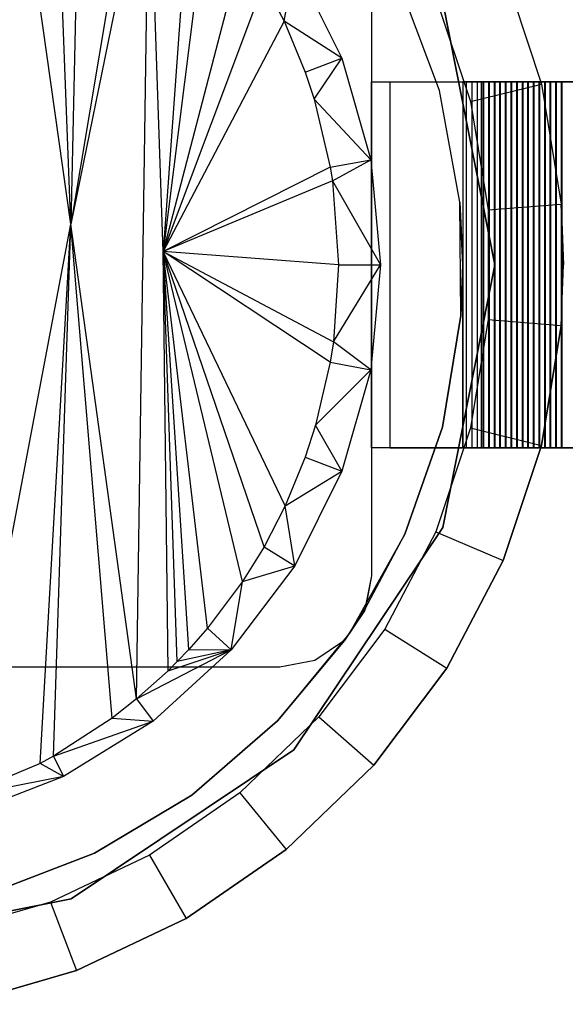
# Model space of a CAD drawing. Extents: x -3.55 to 3.54, y 0.19 to 5.65.
# Tile 55 of 58: x 2.96 to 3.2, y 4.35 to 4.77. Entities that reach past the tile are written whole.
import ezdxf

# ---------------------------------------------------------------- set-up
doc = ezdxf.new("R2010")
doc.units = 0
doc.header["$MEASUREMENT"] = 0
doc.layers.get('0').update_dxf_attribs({"color": 13, "linetype": 'CONTINUOUS'})

# ---------------------------------------------------------------- blocks, each defined once
blk = doc.blocks.new('EASY_LEFT_PM_STL')
at = {"color": 0}
for p, q in [((2.98676, 4.68312, 4.73782), (2.95816, 4.8875, 4.74647)), ((2.98676, 4.68312, 4.73782), (2.95816, 4.8875, 4.74647)), ((2.98676, 4.68312, 4.73782), (2.97931, 4.87704, 4.74016)), ((2.98676, 4.68312, 4.73782), (2.97931, 4.87704, 4.74016)), ((2.99094, 4.87009, 4.73649), (2.98676, 4.68312, 4.73782)), ((2.99094, 4.87009, 4.73649), (2.98676, 4.68312, 4.73782)), ((3.0151, 4.85244, 4.72838), (2.98676, 4.68312, 4.73782)), ((3.0151, 4.85244, 4.72838), (2.98676, 4.68312, 4.73782)), ((3.02052, 4.8478, 4.72648), (2.98676, 4.68312, 4.73782)), ((3.02052, 4.8478, 4.72648), (2.98676, 4.68312, 4.73782)), ((3.0151, 4.47875, 4.72838), (3.02052, 4.8478, 4.72648)), ((3.0151, 4.47875, 4.72838), (3.02052, 4.8478, 4.72648)), ((3.02656, 4.67133, 4.72431), (3.02052, 4.8478, 4.72648)), ((3.02656, 4.67133, 4.72431), (3.02052, 4.8478, 4.72648)), ((3.03808, 4.83057, 4.72007), (3.02656, 4.67133, 4.72431)), ((3.03808, 4.83057, 4.72007), (3.02656, 4.67133, 4.72431)), ((3.04557, 4.82203, 4.71723), (3.02656, 4.67133, 4.72431)), ((3.04557, 4.82203, 4.71723), (3.02656, 4.67133, 4.72431)), ((3.06066, 4.8019, 4.71131), (3.02656, 4.67133, 4.72431)), ((3.06066, 4.8019, 4.71131), (3.02656, 4.67133, 4.72431)), ((3.11614, 4.79946, 5.0126), (3.11614, 4.53174, 5.0126)), ((3.11614, 4.79946, 5.0126), (3.11614, 4.53174, 5.0126)), ((3.11614, 4.79946, 5.27638), (3.11614, 4.74434, 5.27638)), ((3.11614, 4.79946, 5.27638), (3.11614, 4.74434, 5.27638)), ((3.07854, 4.77042, 4.70395), (3.08322, 4.79513, 4.79606)), ((3.07854, 4.77042, 4.70395), (3.08322, 4.79513, 4.79606)), ((3.08322, 4.79513, 4.79606), (3.10346, 4.75449, 4.79606)), ((3.08322, 4.79513, 4.79606), (3.10346, 4.75449, 4.79606)), ((3.17283, 4.79291, 4.85906), (3.18938, 4.74333, 4.85906)), ((3.17283, 4.79291, 4.82756), (3.18938, 4.74333, 4.82756)), ((3.17283, 4.79291, 4.85906), (3.18938, 4.74333, 4.85906)), ((3.17283, 4.79291, 4.82756), (3.18938, 4.74333, 4.82756)), ((3.06993, 4.78695, 4.70755), (3.02656, 4.67133, 4.72431)), ((3.06993, 4.78695, 4.70755), (3.02656, 4.67133, 4.72431)), ((3.06993, 4.78695, 4.70755), (3.07854, 4.77042, 4.70395)), ((3.06993, 4.78695, 4.70755), (3.07854, 4.77042, 4.70395)), ((3.14536, 4.74053, 4.85906), (3.12834, 4.78625, 4.85906)), ((3.14536, 4.74053, 5.0126), (3.12834, 4.78625, 5.0126)), ((3.14536, 4.74053, 5.0126), (3.12834, 4.78625, 5.0126)), ((3.14536, 4.74053, 4.85906), (3.12834, 4.78625, 4.85906)), ((3.14385, 4.78056, 4.79606), (3.1588, 4.73579, 4.79606)), ((3.14385, 4.78056, 4.79606), (3.1588, 4.73579, 4.79606)), ((3.16929, 4.6656, 4.85906), (3.14681, 4.77859, 4.85906)), ((3.14681, 4.77859, 4.9378), (3.16929, 4.6656, 4.9378)), ((3.16929, 4.6656, 4.85906), (3.14681, 4.77859, 4.85906)), ((3.14681, 4.77859, 4.9378), (3.16929, 4.6656, 4.9378)), ((3.07854, 4.77042, 4.70395), (3.02656, 4.67133, 4.72431)), ((3.07854, 4.77042, 4.70395), (3.02656, 4.67133, 4.72431)), ((3.07854, 4.77042, 4.70395), (3.08766, 4.7484, 4.70005)), ((3.10346, 4.75449, 4.79606), (3.07854, 4.77042, 4.70395)), ((3.07854, 4.77042, 4.70395), (3.08766, 4.7484, 4.70005)), ((3.10346, 4.75449, 4.79606), (3.07854, 4.77042, 4.70395)), ((3.08766, 4.7484, 4.70005), (3.10346, 4.75449, 4.79606)), ((3.08766, 4.7484, 4.70005), (3.10346, 4.75449, 4.79606)), ((3.09149, 4.73681, 4.69838), (3.10346, 4.75449, 4.79606)), ((3.09149, 4.73681, 4.69838), (3.10346, 4.75449, 4.79606)), ((3.10346, 4.75449, 4.79606), (3.11589, 4.71081, 4.79606)), ((3.10346, 4.75449, 4.79606), (3.11589, 4.71081, 4.79606)), ((3.08766, 4.7484, 4.70005), (3.09149, 4.73681, 4.69838)), ((3.08766, 4.7484, 4.70005), (3.09149, 4.73681, 4.69838)), ((3.11614, 4.58686, 5.21326), (3.11614, 4.74434, 5.21326)), ((3.11614, 4.74434, 5.21326), (3.18359, 4.74434, 5.0124)), ((3.11614, 4.74434, 5.21326), (3.18359, 4.74434, 5.0124)), ((3.11614, 4.74434, 5.21326), (3.11614, 4.74434, 5.27638)), ((3.11614, 4.74434, 5.27638), (3.12402, 4.74434, 5.27638)), ((3.11614, 4.74434, 5.21326), (3.11614, 4.74434, 5.27638)), ((3.11614, 4.58686, 5.21326), (3.11614, 4.74434, 5.21326)), ((3.11614, 4.74434, 5.27638), (3.12402, 4.74434, 5.27638)), ((3.12402, 4.74434, 5.27638), (3.2126, 4.74434, 5.0126)), ((3.12402, 4.74434, 5.27638), (3.2126, 4.74434, 5.0126)), ((3.12402, 4.74434, 5.27638), (3.12402, 4.58686, 5.27638)), ((3.12402, 4.74434, 5.27638), (3.12402, 4.58686, 5.27638)), ((3.15551, 4.74434, 4.85906), (3.15551, 4.6656, 4.85906)), ((3.16339, 4.74434, 4.85906), (3.15551, 4.74434, 4.85906)), ((3.18359, 4.74434, 5.0124), (3.15551, 4.74434, 4.92478)), ((3.15551, 4.74434, 4.92478), (3.15551, 4.58686, 4.92478)), ((3.15551, 4.74434, 4.85906), (3.15551, 4.6656, 4.85906)), ((3.15551, 4.74434, 4.92478), (3.15551, 4.58686, 4.92478)), ((3.15551, 4.74434, 4.92478), (3.15551, 4.74434, 4.85906)), ((3.16339, 4.74434, 4.85906), (3.15551, 4.74434, 4.85906)), ((3.15551, 4.74434, 4.92478), (3.15551, 4.74434, 4.85906)), ((3.18359, 4.74434, 5.0124), (3.15551, 4.74434, 4.92478)), ((3.15703, 4.58686, 4.86504), (3.15703, 4.74434, 4.86504)), ((3.15703, 4.74434, 4.86504), (3.15944, 4.74434, 4.87253)), ((3.16453, 4.74434, 4.86263), (3.15703, 4.74434, 4.86504)), ((3.15703, 4.58686, 4.86504), (3.15703, 4.74434, 4.86504)), ((3.15703, 4.74434, 4.86504), (3.15944, 4.74434, 4.87253)), ((3.16453, 4.74434, 4.86263), (3.15703, 4.74434, 4.86504)), ((3.1588, 4.73579, 4.79606), (3.18938, 4.74333, 4.82756)), ((3.1588, 4.73579, 4.79606), (3.18938, 4.74333, 4.82756)), ((3.15944, 4.58686, 4.87253), (3.15944, 4.74434, 4.87253)), ((3.15944, 4.74434, 4.87253), (3.16694, 4.74434, 4.87013)), ((3.15944, 4.58686, 4.87253), (3.15944, 4.74434, 4.87253)), ((3.15944, 4.74434, 4.87253), (3.16694, 4.74434, 4.87013)), ((3.16184, 4.58686, 4.88003), (3.16184, 4.74434, 4.88003)), ((3.16184, 4.74434, 4.88003), (3.16424, 4.74434, 4.88753)), ((3.16934, 4.74434, 4.87763), (3.16184, 4.74434, 4.88003)), ((3.16184, 4.58686, 4.88003), (3.16184, 4.74434, 4.88003)), ((3.16184, 4.74434, 4.88003), (3.16424, 4.74434, 4.88753)), ((3.16934, 4.74434, 4.87763), (3.16184, 4.74434, 4.88003)), ((3.16339, 4.74434, 4.85906), (3.16339, 4.58686, 4.85906)), ((3.16339, 4.74434, 4.85906), (3.16339, 4.58686, 4.85906)), ((3.16339, 4.74434, 4.85906), (3.16453, 4.74434, 4.86263)), ((3.16339, 4.74434, 4.85906), (3.16453, 4.74434, 4.86263)), ((3.16424, 4.58686, 4.88753), (3.16424, 4.74434, 4.88753)), ((3.16424, 4.74434, 4.88753), (3.17174, 4.74434, 4.88513)), ((3.16424, 4.58686, 4.88753), (3.16424, 4.74434, 4.88753)), ((3.16424, 4.74434, 4.88753), (3.17174, 4.74434, 4.88513)), ((3.16453, 4.58686, 4.86263), (3.16453, 4.74434, 4.86263)), ((3.16453, 4.58686, 4.86263), (3.16453, 4.74434, 4.86263)), ((3.16665, 4.58686, 4.89503), (3.16665, 4.74434, 4.89503)), ((3.16665, 4.74434, 4.89503), (3.16905, 4.74434, 4.90253)), ((3.17415, 4.74434, 4.89263), (3.16665, 4.74434, 4.89503)), ((3.16665, 4.58686, 4.89503), (3.16665, 4.74434, 4.89503)), ((3.16665, 4.74434, 4.89503), (3.16905, 4.74434, 4.90253)), ((3.17415, 4.74434, 4.89263), (3.16665, 4.74434, 4.89503)), ((3.16694, 4.58686, 4.87013), (3.16694, 4.74434, 4.87013)), ((3.16694, 4.74434, 4.87013), (3.16934, 4.74434, 4.87763)), ((3.16694, 4.58686, 4.87013), (3.16694, 4.74434, 4.87013)), ((3.16694, 4.74434, 4.87013), (3.16934, 4.74434, 4.87763)), ((3.16905, 4.58686, 4.90253), (3.16905, 4.74434, 4.90253)), ((3.16905, 4.74434, 4.90253), (3.17655, 4.74434, 4.90012)), ((3.16905, 4.58686, 4.90253), (3.16905, 4.74434, 4.90253)), ((3.16905, 4.74434, 4.90253), (3.17655, 4.74434, 4.90012)), ((3.16934, 4.58686, 4.87763), (3.16934, 4.74434, 4.87763)), ((3.16934, 4.58686, 4.87763), (3.16934, 4.74434, 4.87763)), ((3.17145, 4.58686, 4.91003), (3.17145, 4.74434, 4.91003)), ((3.17145, 4.74434, 4.91003), (3.17386, 4.74434, 4.91752)), ((3.17895, 4.74434, 4.90762), (3.17145, 4.74434, 4.91003)), ((3.17145, 4.58686, 4.91003), (3.17145, 4.74434, 4.91003)), ((3.17145, 4.74434, 4.91003), (3.17386, 4.74434, 4.91752)), ((3.17895, 4.74434, 4.90762), (3.17145, 4.74434, 4.91003)), ((3.17174, 4.58686, 4.88513), (3.17174, 4.74434, 4.88513)), ((3.17174, 4.74434, 4.88513), (3.17415, 4.74434, 4.89263)), ((3.17174, 4.58686, 4.88513), (3.17174, 4.74434, 4.88513)), ((3.17174, 4.74434, 4.88513), (3.17415, 4.74434, 4.89263)), ((3.17386, 4.58686, 4.91752), (3.17386, 4.74434, 4.91752)), ((3.17386, 4.74434, 4.91752), (3.18136, 4.74434, 4.91512)), ((3.17386, 4.58686, 4.91752), (3.17386, 4.74434, 4.91752)), ((3.17386, 4.74434, 4.91752), (3.18136, 4.74434, 4.91512)), ((3.17415, 4.58686, 4.89263), (3.17415, 4.74434, 4.89263)), ((3.17415, 4.58686, 4.89263), (3.17415, 4.74434, 4.89263)), ((3.17626, 4.58686, 4.92502), (3.17626, 4.74434, 4.92502)), ((3.17626, 4.74434, 4.92502), (3.17866, 4.74434, 4.93252)), ((3.18376, 4.74434, 4.92262), (3.17626, 4.74434, 4.92502)), ((3.17626, 4.58686, 4.92502), (3.17626, 4.74434, 4.92502)), ((3.17626, 4.74434, 4.92502), (3.17866, 4.74434, 4.93252)), ((3.18376, 4.74434, 4.92262), (3.17626, 4.74434, 4.92502)), ((3.17655, 4.58686, 4.90012), (3.17655, 4.74434, 4.90012)), ((3.17655, 4.74434, 4.90012), (3.17895, 4.74434, 4.90762)), ((3.17655, 4.58686, 4.90012), (3.17655, 4.74434, 4.90012)), ((3.17655, 4.74434, 4.90012), (3.17895, 4.74434, 4.90762)), ((3.17866, 4.58686, 4.93252), (3.17866, 4.74434, 4.93252)), ((3.17866, 4.74434, 4.93252), (3.18616, 4.74434, 4.93012)), ((3.17866, 4.58686, 4.93252), (3.17866, 4.74434, 4.93252)), ((3.17866, 4.74434, 4.93252), (3.18616, 4.74434, 4.93012)), ((3.17895, 4.58686, 4.90762), (3.17895, 4.74434, 4.90762)), ((3.17895, 4.58686, 4.90762), (3.17895, 4.74434, 4.90762)), ((3.18107, 4.58686, 4.94002), (3.18107, 4.74434, 4.94002)), ((3.18107, 4.74434, 4.94002), (3.18347, 4.74434, 4.94752)), ((3.18857, 4.74434, 4.93762), (3.18107, 4.74434, 4.94002)), ((3.18107, 4.58686, 4.94002), (3.18107, 4.74434, 4.94002)), ((3.18107, 4.74434, 4.94002), (3.18347, 4.74434, 4.94752)), ((3.18857, 4.74434, 4.93762), (3.18107, 4.74434, 4.94002)), ((3.18136, 4.58686, 4.91512), (3.18136, 4.74434, 4.91512)), ((3.18136, 4.74434, 4.91512), (3.18376, 4.74434, 4.92262)), ((3.18136, 4.58686, 4.91512), (3.18136, 4.74434, 4.91512)), ((3.18136, 4.74434, 4.91512), (3.18376, 4.74434, 4.92262)), ((3.18347, 4.58686, 4.94752), (3.18347, 4.74434, 4.94752)), ((3.18347, 4.74434, 4.94752), (3.19097, 4.74434, 4.94511)), ((3.18347, 4.58686, 4.94752), (3.18347, 4.74434, 4.94752)), ((3.18347, 4.74434, 4.94752), (3.19097, 4.74434, 4.94511)), ((3.18359, 4.58686, 5.0124), (3.18359, 4.74434, 5.0124)), ((3.18359, 4.58686, 5.0124), (3.18359, 4.74434, 5.0124)), ((3.18376, 4.58686, 4.92262), (3.18376, 4.74434, 4.92262)), ((3.18376, 4.58686, 4.92262), (3.18376, 4.74434, 4.92262)), ((3.18587, 4.58686, 4.95502), (3.18587, 4.74434, 4.95502)), ((3.18587, 4.74434, 4.95502), (3.18828, 4.74434, 4.96251)), ((3.19337, 4.74434, 4.95261), (3.18587, 4.74434, 4.95502)), ((3.18587, 4.58686, 4.95502), (3.18587, 4.74434, 4.95502)), ((3.18587, 4.74434, 4.95502), (3.18828, 4.74434, 4.96251)), ((3.19337, 4.74434, 4.95261), (3.18587, 4.74434, 4.95502)), ((3.18616, 4.58686, 4.93012), (3.18616, 4.74434, 4.93012)), ((3.18616, 4.74434, 4.93012), (3.18857, 4.74434, 4.93762)), ((3.18616, 4.58686, 4.93012), (3.18616, 4.74434, 4.93012)), ((3.18616, 4.74434, 4.93012), (3.18857, 4.74434, 4.93762)), ((3.18828, 4.58686, 4.96251), (3.18828, 4.74434, 4.96251)), ((3.18828, 4.74434, 4.96251), (3.19578, 4.74434, 4.96011)), ((3.18828, 4.58686, 4.96251), (3.18828, 4.74434, 4.96251)), ((3.18828, 4.74434, 4.96251), (3.19578, 4.74434, 4.96011)), ((3.18857, 4.58686, 4.93762), (3.18857, 4.74434, 4.93762)), ((3.18857, 4.58686, 4.93762), (3.18857, 4.74434, 4.93762)), ((3.18938, 4.74333, 4.85906), (3.19777, 4.69173, 4.85906)), ((3.18938, 4.74333, 4.82756), (3.19777, 4.69173, 4.82756)), ((3.18938, 4.74333, 4.85906), (3.18938, 4.74333, 4.82756)), ((3.18938, 4.74333, 4.85906), (3.19777, 4.69173, 4.85906)), ((3.18938, 4.74333, 4.82756), (3.19777, 4.69173, 4.82756)), ((3.18938, 4.74333, 4.85906), (3.18938, 4.74333, 4.82756)), ((3.19068, 4.58686, 4.97001), (3.19068, 4.74434, 4.97001)), ((3.19068, 4.74434, 4.97001), (3.19308, 4.74434, 4.97751)), ((3.19818, 4.74434, 4.96761), (3.19068, 4.74434, 4.97001)), ((3.19068, 4.58686, 4.97001), (3.19068, 4.74434, 4.97001)), ((3.19068, 4.74434, 4.97001), (3.19308, 4.74434, 4.97751)), ((3.19818, 4.74434, 4.96761), (3.19068, 4.74434, 4.97001)), ((3.19097, 4.58686, 4.94511), (3.19097, 4.74434, 4.94511)), ((3.19097, 4.74434, 4.94511), (3.19337, 4.74434, 4.95261)), ((3.19097, 4.58686, 4.94511), (3.19097, 4.74434, 4.94511)), ((3.19097, 4.74434, 4.94511), (3.19337, 4.74434, 4.95261)), ((3.19308, 4.58686, 4.97751), (3.19308, 4.74434, 4.97751)), ((3.19308, 4.74434, 4.97751), (3.20058, 4.74434, 4.97511)), ((3.19308, 4.58686, 4.97751), (3.19308, 4.74434, 4.97751)), ((3.19308, 4.74434, 4.97751), (3.20058, 4.74434, 4.97511)), ((3.19337, 4.58686, 4.95261), (3.19337, 4.74434, 4.95261)), ((3.19337, 4.58686, 4.95261), (3.19337, 4.74434, 4.95261)), ((3.19549, 4.58686, 4.98501), (3.19549, 4.74434, 4.98501)), ((3.19549, 4.74434, 4.98501), (3.19789, 4.74434, 4.99251)), ((3.20299, 4.74434, 4.9826), (3.19549, 4.74434, 4.98501)), ((3.19549, 4.58686, 4.98501), (3.19549, 4.74434, 4.98501)), ((3.19549, 4.74434, 4.98501), (3.19789, 4.74434, 4.99251)), ((3.20299, 4.74434, 4.9826), (3.19549, 4.74434, 4.98501)), ((3.19578, 4.58686, 4.96011), (3.19578, 4.74434, 4.96011)), ((3.19578, 4.74434, 4.96011), (3.19818, 4.74434, 4.96761)), ((3.19578, 4.58686, 4.96011), (3.19578, 4.74434, 4.96011)), ((3.19578, 4.74434, 4.96011), (3.19818, 4.74434, 4.96761)), ((3.19789, 4.58686, 4.99251), (3.19789, 4.74434, 4.99251)), ((3.19789, 4.74434, 4.99251), (3.20539, 4.74434, 4.9901)), ((3.19789, 4.58686, 4.99251), (3.19789, 4.74434, 4.99251)), ((3.19789, 4.74434, 4.99251), (3.20539, 4.74434, 4.9901)), ((3.19818, 4.58686, 4.96761), (3.19818, 4.74434, 4.96761)), ((3.19818, 4.58686, 4.96761), (3.19818, 4.74434, 4.96761)), ((3.15422, 4.69256, 4.85906), (3.14536, 4.74053, 4.85906)), ((3.15422, 4.69256, 5.0126), (3.14536, 4.74053, 5.0126)), ((3.14536, 4.74053, 5.0126), (3.14536, 4.74053, 4.85906)), ((3.15422, 4.69256, 5.0126), (3.14536, 4.74053, 5.0126)), ((3.15422, 4.69256, 4.85906), (3.14536, 4.74053, 4.85906)), ((3.14536, 4.74053, 5.0126), (3.14536, 4.74053, 4.85906)), ((3.09149, 4.73681, 4.69838), (3.09843, 4.70756, 4.69532)), ((3.11589, 4.71081, 4.79606), (3.09149, 4.73681, 4.69838)), ((3.09149, 4.73681, 4.69838), (3.09843, 4.70756, 4.69532)), ((3.11589, 4.71081, 4.79606), (3.09149, 4.73681, 4.69838)), ((3.1588, 4.73579, 4.79606), (3.16637, 4.6892, 4.79606)), ((3.1588, 4.73579, 4.79606), (3.16637, 4.6892, 4.79606)), ((3.09843, 4.70756, 4.69532), (3.02656, 4.67133, 4.72431)), ((3.09843, 4.70756, 4.69532), (3.02656, 4.67133, 4.72431)), ((3.09843, 4.70756, 4.69532), (3.11589, 4.71081, 4.79606)), ((3.09843, 4.70756, 4.69532), (3.11589, 4.71081, 4.79606)), ((3.09843, 4.70756, 4.69532), (3.09938, 4.70164, 4.69489)), ((3.09843, 4.70756, 4.69532), (3.09938, 4.70164, 4.69489)), ((3.09938, 4.70164, 4.69489), (3.11589, 4.71081, 4.79606)), ((3.09938, 4.70164, 4.69489), (3.11589, 4.71081, 4.79606)), ((3.11589, 4.71081, 4.79606), (3.12008, 4.6656, 4.79606)), ((3.11589, 4.71081, 4.79606), (3.12008, 4.6656, 4.79606)), ((3.09938, 4.70164, 4.69489), (3.02656, 4.67133, 4.72431)), ((3.09938, 4.70164, 4.69489), (3.02656, 4.67133, 4.72431)), ((3.09938, 4.70164, 4.69489), (3.10203, 4.6656, 4.6937)), ((3.09938, 4.70164, 4.69489), (3.10203, 4.6656, 4.6937)), ((3.09938, 4.70164, 4.69489), (3.12008, 4.6656, 4.79606)), ((3.09938, 4.70164, 4.69489), (3.12008, 4.6656, 4.79606)), ((3.15551, 4.6656, 4.85906), (3.15422, 4.69256, 4.85906)), ((3.15466, 4.64378, 5.0126), (3.15422, 4.69256, 5.0126)), ((3.15422, 4.69256, 5.0126), (3.15422, 4.69256, 4.85906)), ((3.15422, 4.69256, 5.0126), (3.15422, 4.69256, 4.85906)), ((3.15422, 4.69256, 5.0126), (3.15551, 4.6656, 4.85906)), ((3.15551, 4.6656, 4.85906), (3.15422, 4.69256, 4.85906)), ((3.15422, 4.69256, 5.0126), (3.15551, 4.6656, 4.85906)), ((3.15466, 4.64378, 5.0126), (3.15422, 4.69256, 5.0126)), ((3.16637, 4.6892, 4.79606), (3.19777, 4.69173, 4.82756)), ((3.16637, 4.6892, 4.79606), (3.19777, 4.69173, 4.82756)), ((3.19777, 4.69173, 4.85906), (3.19882, 4.6656, 4.85906)), ((3.19777, 4.69173, 4.82756), (3.19777, 4.63946, 4.82756)), ((3.19777, 4.69173, 4.85906), (3.19777, 4.69173, 4.82756)), ((3.19777, 4.69173, 4.85906), (3.19777, 4.69173, 4.82756)), ((3.19777, 4.69173, 4.85906), (3.19882, 4.6656, 4.85906)), ((3.19882, 4.6656, 4.85906), (3.19777, 4.69173, 4.82756)), ((3.19882, 4.6656, 4.85906), (3.19777, 4.69173, 4.82756)), ((3.19777, 4.69173, 4.82756), (3.19777, 4.63946, 4.82756)), ((3.16637, 4.6892, 4.79606), (3.16637, 4.642, 4.79606)), ((3.16637, 4.6892, 4.79606), (3.16637, 4.642, 4.79606)), ((2.94017, 4.43677, 4.75146), (2.98676, 4.68312, 4.73782)), ((2.94017, 4.43677, 4.75146), (2.98676, 4.68312, 4.73782)), ((2.97357, 4.45105, 4.74192), (2.98676, 4.68312, 4.73782)), ((2.97357, 4.45105, 4.74192), (2.98676, 4.68312, 4.73782)), ((2.9793, 4.45415, 4.74016), (2.98676, 4.68312, 4.73782)), ((2.9793, 4.45415, 4.74016), (2.98676, 4.68312, 4.73782)), ((3.0151, 4.47875, 4.72838), (2.98676, 4.68312, 4.73782)), ((3.0151, 4.47875, 4.72838), (2.98676, 4.68312, 4.73782)), ((3.00465, 4.47054, 4.73197), (2.98676, 4.68312, 4.73782)), ((3.00465, 4.47054, 4.73197), (2.98676, 4.68312, 4.73782)), ((3.09842, 4.62363, 4.69532), (3.02656, 4.67133, 4.72431)), ((3.02656, 4.67133, 4.72431), (3.09979, 4.63244, 4.69471)), ((3.07903, 4.56181, 4.70375), (3.02656, 4.67133, 4.72431)), ((3.09842, 4.62363, 4.69532), (3.02656, 4.67133, 4.72431)), ((3.07903, 4.56181, 4.70375), (3.02656, 4.67133, 4.72431)), ((3.06993, 4.54424, 4.70755), (3.02656, 4.67133, 4.72431)), ((3.06068, 4.52932, 4.71131), (3.02656, 4.67133, 4.72431)), ((3.06993, 4.54424, 4.70755), (3.02656, 4.67133, 4.72431)), ((3.06068, 4.52932, 4.71131), (3.02656, 4.67133, 4.72431)), ((3.04557, 4.50917, 4.71723), (3.02656, 4.67133, 4.72431)), ((3.04557, 4.50917, 4.71723), (3.02656, 4.67133, 4.72431)), ((3.03758, 4.50009, 4.72026), (3.02656, 4.67133, 4.72431)), ((3.10203, 4.6656, 4.6937), (3.02656, 4.67133, 4.72431)), ((3.10203, 4.6656, 4.6937), (3.02656, 4.67133, 4.72431)), ((3.02656, 4.67133, 4.72431), (3.09979, 4.63244, 4.69471)), ((3.03259, 4.49485, 4.72211), (3.02656, 4.67133, 4.72431)), ((3.03758, 4.50009, 4.72026), (3.02656, 4.67133, 4.72431)), ((3.03259, 4.49485, 4.72211), (3.02656, 4.67133, 4.72431)), ((3.02862, 4.49091, 4.72357), (3.02656, 4.67133, 4.72431)), ((3.02862, 4.49091, 4.72357), (3.02656, 4.67133, 4.72431)), ((3.10203, 4.6656, 4.6937), (3.09979, 4.63244, 4.69471)), ((3.09979, 4.63244, 4.69471), (3.12008, 4.6656, 4.79606)), ((3.10203, 4.6656, 4.6937), (3.09979, 4.63244, 4.69471)), ((3.09979, 4.63244, 4.69471), (3.12008, 4.6656, 4.79606)), ((3.10203, 4.6656, 4.6937), (3.12008, 4.6656, 4.79606)), ((3.10203, 4.6656, 4.6937), (3.12008, 4.6656, 4.79606)), ((3.12008, 4.6656, 4.79606), (3.11589, 4.62038, 4.79606)), ((3.12008, 4.6656, 4.79606), (3.11589, 4.62038, 4.79606)), ((3.14681, 4.5526, 4.85906), (3.16929, 4.6656, 4.85906)), ((3.16929, 4.6656, 4.9378), (3.14681, 4.5526, 4.9378)), ((3.14681, 4.5526, 4.85906), (3.16929, 4.6656, 4.85906)), ((3.16929, 4.6656, 4.9378), (3.14681, 4.5526, 4.9378)), ((3.15551, 4.6656, 4.85906), (3.15466, 4.64378, 4.85906)), ((3.15466, 4.64378, 5.0126), (3.15551, 4.6656, 4.85906)), ((3.15466, 4.64378, 5.0126), (3.15551, 4.6656, 4.85906)), ((3.15551, 4.6656, 4.85906), (3.15466, 4.64378, 4.85906)), ((3.15551, 4.58686, 4.85906), (3.15551, 4.6656, 4.85906)), ((3.15551, 4.58686, 4.85906), (3.15551, 4.6656, 4.85906)), ((3.16929, 4.6656, 4.9378), (3.16929, 4.6656, 4.85906)), ((3.16929, 4.6656, 4.9378), (3.16929, 4.6656, 4.85906)), ((3.19777, 4.63946, 4.85906), (3.19882, 4.6656, 4.85906)), ((3.19777, 4.63946, 4.85906), (3.19882, 4.6656, 4.85906)), ((3.19777, 4.63946, 4.82756), (3.19882, 4.6656, 4.85906)), ((3.19777, 4.63946, 4.82756), (3.19882, 4.6656, 4.85906)), ((3.15466, 4.64378, 4.85906), (3.14668, 4.59565, 4.85906)), ((3.14668, 4.59565, 5.0126), (3.15466, 4.64378, 5.0126)), ((3.14668, 4.59565, 5.0126), (3.15466, 4.64378, 5.0126)), ((3.15466, 4.64378, 4.85906), (3.14668, 4.59565, 4.85906)), ((3.15466, 4.64378, 5.0126), (3.15466, 4.64378, 4.85906)), ((3.15466, 4.64378, 5.0126), (3.15466, 4.64378, 4.85906)), ((3.16637, 4.642, 4.79606), (3.1588, 4.5954, 4.79606)), ((3.16637, 4.642, 4.79606), (3.1588, 4.5954, 4.79606)), ((3.16637, 4.642, 4.79606), (3.19777, 4.63946, 4.82756)), ((3.16637, 4.642, 4.79606), (3.19777, 4.63946, 4.82756)), ((3.18938, 4.58787, 4.85906), (3.19777, 4.63946, 4.85906)), ((3.19777, 4.63946, 4.82756), (3.18938, 4.58787, 4.82756)), ((3.18938, 4.58787, 4.85906), (3.19777, 4.63946, 4.85906)), ((3.19777, 4.63946, 4.82756), (3.18938, 4.58787, 4.82756)), ((3.19777, 4.63946, 4.85906), (3.19777, 4.63946, 4.82756)), ((3.19777, 4.63946, 4.85906), (3.19777, 4.63946, 4.82756)), ((3.09979, 4.63244, 4.69471), (3.09842, 4.62363, 4.69532)), ((3.09979, 4.63244, 4.69471), (3.09842, 4.62363, 4.69532)), ((3.11589, 4.62038, 4.79606), (3.09979, 4.63244, 4.69471)), ((3.11589, 4.62038, 4.79606), (3.09979, 4.63244, 4.69471)), ((3.09842, 4.62363, 4.69532), (3.09212, 4.5965, 4.69811)), ((3.09842, 4.62363, 4.69532), (3.09212, 4.5965, 4.69811)), ((3.09842, 4.62363, 4.69532), (3.11589, 4.62038, 4.79606)), ((3.09842, 4.62363, 4.69532), (3.11589, 4.62038, 4.79606)), ((3.09212, 4.5965, 4.69811), (3.11589, 4.62038, 4.79606)), ((3.09212, 4.5965, 4.69811), (3.11589, 4.62038, 4.79606)), ((3.11589, 4.62038, 4.79606), (3.10346, 4.57671, 4.79606)), ((3.11589, 4.62038, 4.79606), (3.10346, 4.57671, 4.79606)), ((3.09212, 4.5965, 4.69811), (3.08766, 4.58279, 4.70005)), ((3.09212, 4.5965, 4.69811), (3.08766, 4.58279, 4.70005)), ((3.10346, 4.57671, 4.79606), (3.09212, 4.5965, 4.69811)), ((3.10346, 4.57671, 4.79606), (3.09212, 4.5965, 4.69811)), ((3.14668, 4.59565, 4.85906), (3.13051, 4.54963, 4.85906)), ((3.13051, 4.54963, 5.0126), (3.14668, 4.59565, 5.0126)), ((3.13051, 4.54963, 5.0126), (3.14668, 4.59565, 5.0126)), ((3.14668, 4.59565, 4.85906), (3.13051, 4.54963, 4.85906)), ((3.1588, 4.5954, 4.79606), (3.14385, 4.55063, 4.79606)), ((3.1588, 4.5954, 4.79606), (3.14385, 4.55063, 4.79606)), ((3.14668, 4.59565, 5.0126), (3.14668, 4.59565, 4.85906)), ((3.14668, 4.59565, 5.0126), (3.14668, 4.59565, 4.85906)), ((3.1588, 4.5954, 4.79606), (3.18938, 4.58787, 4.82756)), ((3.1588, 4.5954, 4.79606), (3.18938, 4.58787, 4.82756)), ((3.18359, 4.58686, 5.0124), (3.11614, 4.58686, 5.21326)), ((3.12402, 4.58686, 5.27638), (3.11614, 4.58686, 5.27638)), ((3.11614, 4.58686, 5.27638), (3.11614, 4.58686, 5.21326)), ((3.18359, 4.58686, 5.0124), (3.11614, 4.58686, 5.21326)), ((3.11614, 4.58686, 5.27638), (3.11614, 4.58686, 5.21326)), ((3.11614, 4.58686, 5.27638), (3.11614, 4.53174, 5.27638)), ((3.11614, 4.58686, 5.27638), (3.11614, 4.53174, 5.27638)), ((3.12402, 4.58686, 5.27638), (3.11614, 4.58686, 5.27638)), ((3.12402, 4.58686, 5.27638), (3.2126, 4.58686, 5.0126)), ((3.12402, 4.58686, 5.27638), (3.2126, 4.58686, 5.0126)), ((3.16339, 4.58686, 4.85906), (3.15551, 4.58686, 4.85906)), ((3.15551, 4.58686, 4.92478), (3.18359, 4.58686, 5.0124)), ((3.15551, 4.58686, 4.85906), (3.15551, 4.58686, 4.92478)), ((3.15551, 4.58686, 4.92478), (3.18359, 4.58686, 5.0124)), ((3.15551, 4.58686, 4.85906), (3.15551, 4.58686, 4.92478)), ((3.16339, 4.58686, 4.85906), (3.15551, 4.58686, 4.85906)), ((3.15944, 4.58686, 4.87253), (3.15703, 4.58686, 4.86504)), ((3.15703, 4.58686, 4.86504), (3.16453, 4.58686, 4.86263)), ((3.15703, 4.58686, 4.86504), (3.16453, 4.58686, 4.86263)), ((3.15944, 4.58686, 4.87253), (3.15703, 4.58686, 4.86504)), ((3.16694, 4.58686, 4.87013), (3.15944, 4.58686, 4.87253)), ((3.16694, 4.58686, 4.87013), (3.15944, 4.58686, 4.87253)), ((3.16424, 4.58686, 4.88753), (3.16184, 4.58686, 4.88003)), ((3.16184, 4.58686, 4.88003), (3.16934, 4.58686, 4.87763)), ((3.16424, 4.58686, 4.88753), (3.16184, 4.58686, 4.88003)), ((3.16184, 4.58686, 4.88003), (3.16934, 4.58686, 4.87763)), ((3.16453, 4.58686, 4.86263), (3.16339, 4.58686, 4.85906)), ((3.16453, 4.58686, 4.86263), (3.16339, 4.58686, 4.85906)), ((3.17174, 4.58686, 4.88513), (3.16424, 4.58686, 4.88753)), ((3.17174, 4.58686, 4.88513), (3.16424, 4.58686, 4.88753)), ((3.16905, 4.58686, 4.90253), (3.16665, 4.58686, 4.89503)), ((3.16665, 4.58686, 4.89503), (3.17415, 4.58686, 4.89263)), ((3.16665, 4.58686, 4.89503), (3.17415, 4.58686, 4.89263)), ((3.16905, 4.58686, 4.90253), (3.16665, 4.58686, 4.89503)), ((3.16934, 4.58686, 4.87763), (3.16694, 4.58686, 4.87013)), ((3.16934, 4.58686, 4.87763), (3.16694, 4.58686, 4.87013)), ((3.17655, 4.58686, 4.90012), (3.16905, 4.58686, 4.90253)), ((3.17655, 4.58686, 4.90012), (3.16905, 4.58686, 4.90253)), ((3.17386, 4.58686, 4.91752), (3.17145, 4.58686, 4.91003)), ((3.17145, 4.58686, 4.91003), (3.17895, 4.58686, 4.90762)), ((3.17145, 4.58686, 4.91003), (3.17895, 4.58686, 4.90762)), ((3.17386, 4.58686, 4.91752), (3.17145, 4.58686, 4.91003)), ((3.17415, 4.58686, 4.89263), (3.17174, 4.58686, 4.88513)), ((3.17415, 4.58686, 4.89263), (3.17174, 4.58686, 4.88513)), ((3.17283, 4.53829, 4.85906), (3.18938, 4.58787, 4.85906)), ((3.18938, 4.58787, 4.82756), (3.17283, 4.53829, 4.82756)), ((3.17283, 4.53829, 4.85906), (3.18938, 4.58787, 4.85906)), ((3.18938, 4.58787, 4.82756), (3.17283, 4.53829, 4.82756)), ((3.18136, 4.58686, 4.91512), (3.17386, 4.58686, 4.91752)), ((3.18136, 4.58686, 4.91512), (3.17386, 4.58686, 4.91752)), ((3.17866, 4.58686, 4.93252), (3.17626, 4.58686, 4.92502)), ((3.17626, 4.58686, 4.92502), (3.18376, 4.58686, 4.92262)), ((3.17626, 4.58686, 4.92502), (3.18376, 4.58686, 4.92262)), ((3.17866, 4.58686, 4.93252), (3.17626, 4.58686, 4.92502)), ((3.17895, 4.58686, 4.90762), (3.17655, 4.58686, 4.90012)), ((3.17895, 4.58686, 4.90762), (3.17655, 4.58686, 4.90012)), ((3.18616, 4.58686, 4.93012), (3.17866, 4.58686, 4.93252)), ((3.18616, 4.58686, 4.93012), (3.17866, 4.58686, 4.93252)), ((3.18347, 4.58686, 4.94752), (3.18107, 4.58686, 4.94002)), ((3.18107, 4.58686, 4.94002), (3.18857, 4.58686, 4.93762)), ((3.18107, 4.58686, 4.94002), (3.18857, 4.58686, 4.93762)), ((3.18347, 4.58686, 4.94752), (3.18107, 4.58686, 4.94002)), ((3.18376, 4.58686, 4.92262), (3.18136, 4.58686, 4.91512)), ((3.18376, 4.58686, 4.92262), (3.18136, 4.58686, 4.91512)), ((3.19097, 4.58686, 4.94511), (3.18347, 4.58686, 4.94752)), ((3.19097, 4.58686, 4.94511), (3.18347, 4.58686, 4.94752)), ((3.18828, 4.58686, 4.96251), (3.18587, 4.58686, 4.95502)), ((3.18587, 4.58686, 4.95502), (3.19337, 4.58686, 4.95261)), ((3.18587, 4.58686, 4.95502), (3.19337, 4.58686, 4.95261)), ((3.18828, 4.58686, 4.96251), (3.18587, 4.58686, 4.95502)), ((3.18857, 4.58686, 4.93762), (3.18616, 4.58686, 4.93012)), ((3.18857, 4.58686, 4.93762), (3.18616, 4.58686, 4.93012)), ((3.19578, 4.58686, 4.96011), (3.18828, 4.58686, 4.96251)), ((3.19578, 4.58686, 4.96011), (3.18828, 4.58686, 4.96251)), ((3.18938, 4.58787, 4.85906), (3.18938, 4.58787, 4.82756)), ((3.18938, 4.58787, 4.85906), (3.18938, 4.58787, 4.82756)), ((3.19308, 4.58686, 4.97751), (3.19068, 4.58686, 4.97001)), ((3.19068, 4.58686, 4.97001), (3.19818, 4.58686, 4.96761)), ((3.19068, 4.58686, 4.97001), (3.19818, 4.58686, 4.96761)), ((3.19308, 4.58686, 4.97751), (3.19068, 4.58686, 4.97001)), ((3.19337, 4.58686, 4.95261), (3.19097, 4.58686, 4.94511)), ((3.19337, 4.58686, 4.95261), (3.19097, 4.58686, 4.94511)), ((3.20058, 4.58686, 4.97511), (3.19308, 4.58686, 4.97751)), ((3.20058, 4.58686, 4.97511), (3.19308, 4.58686, 4.97751)), ((3.19789, 4.58686, 4.99251), (3.19549, 4.58686, 4.98501)), ((3.19549, 4.58686, 4.98501), (3.20299, 4.58686, 4.9826)), ((3.19549, 4.58686, 4.98501), (3.20299, 4.58686, 4.9826)), ((3.19789, 4.58686, 4.99251), (3.19549, 4.58686, 4.98501)), ((3.19818, 4.58686, 4.96761), (3.19578, 4.58686, 4.96011)), ((3.19818, 4.58686, 4.96761), (3.19578, 4.58686, 4.96011)), ((3.20539, 4.58686, 4.9901), (3.19789, 4.58686, 4.99251)), ((3.20539, 4.58686, 4.9901), (3.19789, 4.58686, 4.99251)), ((3.08766, 4.58279, 4.70005), (3.07903, 4.56181, 4.70375)), ((3.08766, 4.58279, 4.70005), (3.07903, 4.56181, 4.70375)), ((3.08766, 4.58279, 4.70005), (3.10346, 4.57671, 4.79606)), ((3.08766, 4.58279, 4.70005), (3.10346, 4.57671, 4.79606)), ((3.07903, 4.56181, 4.70375), (3.10346, 4.57671, 4.79606)), ((3.07903, 4.56181, 4.70375), (3.10346, 4.57671, 4.79606)), ((3.10346, 4.57671, 4.79606), (3.08322, 4.53606, 4.79606)), ((3.10346, 4.57671, 4.79606), (3.08322, 4.53606, 4.79606)), ((3.07903, 4.56181, 4.70375), (3.06993, 4.54424, 4.70755)), ((3.07903, 4.56181, 4.70375), (3.06993, 4.54424, 4.70755)), ((3.08322, 4.53606, 4.79606), (3.07903, 4.56181, 4.70375)), ((3.08322, 4.53606, 4.79606), (3.07903, 4.56181, 4.70375)), ((3.08281, 4.45681, 4.85906), (3.14681, 4.5526, 4.85906)), ((3.14681, 4.5526, 4.9378), (3.08281, 4.45681, 4.9378)), ((3.08281, 4.45681, 4.85906), (3.14681, 4.5526, 4.85906)), ((3.14681, 4.5526, 4.9378), (3.08281, 4.45681, 4.9378)), ((3.14385, 4.55063, 4.79606), (3.12192, 4.50883, 4.79606)), ((3.14385, 4.55063, 4.79606), (3.12192, 4.50883, 4.79606)), ((3.14385, 4.55063, 4.79606), (3.17283, 4.53829, 4.82756)), ((3.14385, 4.55063, 4.79606), (3.17283, 4.53829, 4.82756)), ((3.14681, 4.5526, 4.85906), (3.14681, 4.5526, 4.9378)), ((3.14681, 4.5526, 4.85906), (3.14681, 4.5526, 4.9378)), ((3.13051, 4.54963, 4.85906), (3.10664, 4.50709, 4.85906)), ((3.13051, 4.54963, 4.85906), (3.10664, 4.50709, 4.85906)), ((3.11359, 4.51781, 5.0126), (3.13051, 4.54963, 5.0126)), ((3.11359, 4.51781, 5.0126), (3.13051, 4.54963, 5.0126)), ((3.11359, 4.51781, 5.0126), (3.13051, 4.54963, 4.85906)), ((3.11359, 4.51781, 5.0126), (3.13051, 4.54963, 4.85906)), ((3.13051, 4.54963, 5.0126), (3.13051, 4.54963, 4.85906)), ((3.13051, 4.54963, 5.0126), (3.13051, 4.54963, 4.85906)), ((3.06993, 4.54424, 4.70755), (3.06068, 4.52932, 4.71131)), ((3.06993, 4.54424, 4.70755), (3.06068, 4.52932, 4.71131)), ((3.06993, 4.54424, 4.70755), (3.08322, 4.53606, 4.79606)), ((3.06993, 4.54424, 4.70755), (3.08322, 4.53606, 4.79606)), ((3.14854, 4.492, 4.85906), (3.17283, 4.53829, 4.85906)), ((3.17283, 4.53829, 4.82756), (3.14854, 4.492, 4.82756)), ((3.14854, 4.492, 4.85906), (3.17283, 4.53829, 4.85906)), ((3.17283, 4.53829, 4.82756), (3.14854, 4.492, 4.82756)), ((3.17283, 4.53829, 4.85906), (3.17283, 4.53829, 4.82756)), ((3.17283, 4.53829, 4.85906), (3.17283, 4.53829, 4.82756)), ((3.08322, 4.53606, 4.79606), (3.05586, 4.49983, 4.79606)), ((3.08322, 4.53606, 4.79606), (3.05586, 4.49983, 4.79606)), ((3.06068, 4.52932, 4.71131), (3.08322, 4.53606, 4.79606)), ((3.06068, 4.52932, 4.71131), (3.08322, 4.53606, 4.79606)), ((3.06068, 4.52932, 4.71131), (3.04557, 4.50917, 4.71723)), ((3.06068, 4.52932, 4.71131), (3.04557, 4.50917, 4.71723)), ((3.05586, 4.49983, 4.79606), (3.06068, 4.52932, 4.71131)), ((3.05586, 4.49983, 4.79606), (3.06068, 4.52932, 4.71131)), ((3.11614, 4.53174, 5.27638), (3.11315, 4.51667, 5.0126)), ((3.11614, 4.53174, 5.27638), (3.11315, 4.51667, 5.27638)), ((3.11614, 4.53174, 5.27638), (3.11315, 4.51667, 5.0126)), ((3.11614, 4.53174, 5.27638), (3.11315, 4.51667, 5.27638)), ((3.11614, 4.53174, 5.0126), (3.11359, 4.51781, 5.0126)), ((3.11614, 4.53174, 5.0126), (3.11359, 4.51781, 5.0126)), ((3.11614, 4.53174, 5.27638), (3.11359, 4.51781, 5.0126)), ((3.11614, 4.53174, 5.27638), (3.11359, 4.51781, 5.0126)), ((3.11614, 4.53174, 5.27638), (3.11614, 4.53174, 5.0126)), ((3.11614, 4.53174, 5.27638), (3.11614, 4.53174, 5.0126)), ((3.11315, 4.51667, 5.27638), (3.10461, 4.5039, 5.27638)), ((3.11315, 4.51667, 5.0126), (3.10461, 4.5039, 5.0126)), ((3.11315, 4.51667, 5.27638), (3.10461, 4.5039, 5.27638)), ((3.11359, 4.51781, 5.0126), (3.10664, 4.50709, 4.85906)), ((3.10664, 4.50709, 5.0126), (3.11359, 4.51781, 5.0126)), ((3.11359, 4.51781, 5.0126), (3.10664, 4.50709, 4.85906)), ((3.11359, 4.51781, 5.0126), (3.11315, 4.51667, 5.0126)), ((3.11315, 4.51667, 5.27638), (3.11315, 4.51667, 5.0126)), ((3.11315, 4.51667, 5.27638), (3.11315, 4.51667, 5.0126)), ((3.04557, 4.50917, 4.71723), (3.03758, 4.50009, 4.72026)), ((3.04557, 4.50917, 4.71723), (3.03758, 4.50009, 4.72026)), ((3.04557, 4.50917, 4.71723), (3.05586, 4.49983, 4.79606)), ((3.04557, 4.50917, 4.71723), (3.05586, 4.49983, 4.79606)), ((3.12192, 4.50883, 4.79606), (3.09356, 4.4711, 4.79606)), ((3.12192, 4.50883, 4.79606), (3.09356, 4.4711, 4.79606)), ((3.12192, 4.50883, 4.79606), (3.14854, 4.492, 4.82756)), ((3.12192, 4.50883, 4.79606), (3.14854, 4.492, 4.82756)), ((3.10664, 4.50709, 4.85906), (3.07578, 4.4693, 4.85906)), ((3.10664, 4.50709, 4.85906), (3.07578, 4.4693, 4.85906)), ((3.07578, 4.4693, 5.0126), (3.10461, 4.5039, 5.0126)), ((3.10461, 4.5039, 5.0126), (3.07578, 4.4693, 4.85906)), ((3.07578, 4.4693, 5.0126), (3.10461, 4.5039, 5.0126)), ((3.10461, 4.5039, 5.0126), (3.07578, 4.4693, 4.85906)), ((3.10461, 4.5039, 5.0126), (3.09184, 4.49537, 5.0126)), ((3.10461, 4.5039, 5.27638), (3.09184, 4.49537, 5.27638)), ((3.10461, 4.5039, 5.0126), (3.09184, 4.49537, 5.0126)), ((3.10461, 4.5039, 5.27638), (3.09184, 4.49537, 5.27638)), ((3.10461, 4.5039, 5.0126), (3.10664, 4.50709, 5.0126)), ((3.10461, 4.5039, 5.0126), (3.10664, 4.50709, 4.85906)), ((3.10461, 4.5039, 5.0126), (3.10664, 4.50709, 4.85906)), ((3.10461, 4.5039, 5.27638), (3.10461, 4.5039, 5.0126)), ((3.10461, 4.5039, 5.27638), (3.10461, 4.5039, 5.0126)), ((3.10664, 4.50709, 5.0126), (3.10664, 4.50709, 4.85906)), ((3.10664, 4.50709, 5.0126), (3.10664, 4.50709, 4.85906)), ((3.0151, 4.47875, 4.72838), (3.05586, 4.49983, 4.79606)), ((3.0151, 4.47875, 4.72838), (3.05586, 4.49983, 4.79606)), ((3.05586, 4.49983, 4.79606), (3.0223, 4.46923, 4.79606)), ((3.05586, 4.49983, 4.79606), (3.0223, 4.46923, 4.79606)), ((3.02862, 4.49091, 4.72357), (3.05586, 4.49983, 4.79606)), ((3.02862, 4.49091, 4.72357), (3.05586, 4.49983, 4.79606)), ((3.03758, 4.50009, 4.72026), (3.03259, 4.49485, 4.72211)), ((3.03758, 4.50009, 4.72026), (3.03259, 4.49485, 4.72211)), ((3.05586, 4.49983, 4.79606), (3.03259, 4.49485, 4.72211)), ((3.05586, 4.49983, 4.79606), (3.03259, 4.49485, 4.72211)), ((3.03758, 4.50009, 4.72026), (3.05586, 4.49983, 4.79606)), ((3.03758, 4.50009, 4.72026), (3.05586, 4.49983, 4.79606)), ((3.09184, 4.49537, 5.0126), (3.07677, 4.49237, 5.0126)), ((3.09184, 4.49537, 5.27638), (3.07677, 4.49237, 5.27638)), ((3.09184, 4.49537, 5.0126), (3.07677, 4.49237, 5.0126)), ((3.09184, 4.49537, 5.27638), (3.07677, 4.49237, 5.27638)), ((3.09184, 4.49537, 5.27638), (3.09184, 4.49537, 5.0126)), ((3.09184, 4.49537, 5.27638), (3.09184, 4.49537, 5.0126)), ((3.07677, 4.49237, 5.0126), (2.67126, 4.49237, 5.0126)), ((3.07677, 4.49237, 5.27638), (2.67126, 4.49237, 5.27638)), ((3.07677, 4.49237, 5.0126), (2.67126, 4.49237, 5.0126)), ((3.07677, 4.49237, 5.27638), (2.67126, 4.49237, 5.27638)), ((3.03259, 4.49485, 4.72211), (3.02862, 4.49091, 4.72357)), ((3.03259, 4.49485, 4.72211), (3.02862, 4.49091, 4.72357)), ((3.07677, 4.49237, 5.27638), (3.07677, 4.49237, 5.0126)), ((3.07677, 4.49237, 5.27638), (3.07677, 4.49237, 5.0126)), ((3.11713, 4.45021, 4.85906), (3.14854, 4.492, 4.85906)), ((3.14854, 4.492, 4.82756), (3.11713, 4.45021, 4.82756)), ((3.11713, 4.45021, 4.85906), (3.14854, 4.492, 4.85906)), ((3.14854, 4.492, 4.82756), (3.11713, 4.45021, 4.82756)), ((3.14854, 4.492, 4.85906), (3.14854, 4.492, 4.82756)), ((3.14854, 4.492, 4.85906), (3.14854, 4.492, 4.82756)), ((3.02862, 4.49091, 4.72357), (3.0151, 4.47875, 4.72838)), ((3.02862, 4.49091, 4.72357), (3.0151, 4.47875, 4.72838)), ((3.0151, 4.47875, 4.72838), (3.00465, 4.47054, 4.73197)), ((3.0151, 4.47875, 4.72838), (3.00465, 4.47054, 4.73197)), ((3.0151, 4.47875, 4.72838), (3.0223, 4.46923, 4.79606)), ((3.0151, 4.47875, 4.72838), (3.0223, 4.46923, 4.79606)), ((3.00465, 4.47054, 4.73197), (2.9793, 4.45415, 4.74016)), ((3.00465, 4.47054, 4.73197), (2.9793, 4.45415, 4.74016)), ((3.00465, 4.47054, 4.73197), (3.0223, 4.46923, 4.79606)), ((3.00465, 4.47054, 4.73197), (3.0223, 4.46923, 4.79606)), ((3.09356, 4.4711, 4.79606), (3.05952, 4.4384, 4.79606)), ((3.09356, 4.4711, 4.79606), (3.05952, 4.4384, 4.79606)), ((3.09356, 4.4711, 4.79606), (3.11713, 4.45021, 4.82756)), ((3.09356, 4.4711, 4.79606), (3.11713, 4.45021, 4.82756)), ((2.9793, 4.45415, 4.74016), (3.0223, 4.46923, 4.79606)), ((2.9793, 4.45415, 4.74016), (3.0223, 4.46923, 4.79606)), ((3.0223, 4.46923, 4.79606), (2.9837, 4.44533, 4.79606)), ((3.0223, 4.46923, 4.79606), (2.9837, 4.44533, 4.79606)), ((3.07578, 4.4693, 4.85906), (3.03886, 4.43742, 4.85906)), ((3.03886, 4.43742, 5.0126), (3.07578, 4.4693, 5.0126)), ((3.03886, 4.43742, 5.0126), (3.07578, 4.4693, 5.0126)), ((3.07578, 4.4693, 4.85906), (3.03886, 4.43742, 4.85906)), ((3.07578, 4.4693, 5.0126), (3.07578, 4.4693, 4.85906)), ((3.07578, 4.4693, 5.0126), (3.07578, 4.4693, 4.85906)), ((2.9793, 4.45415, 4.74016), (2.97357, 4.45105, 4.74192)), ((2.9793, 4.45415, 4.74016), (2.97357, 4.45105, 4.74192)), ((2.9793, 4.45415, 4.74016), (2.9837, 4.44533, 4.79606)), ((2.9793, 4.45415, 4.74016), (2.9837, 4.44533, 4.79606)), ((2.98701, 4.3928, 4.85906), (3.08281, 4.45681, 4.85906)), ((3.08281, 4.45681, 4.9378), (2.98701, 4.3928, 4.9378)), ((2.98701, 4.3928, 4.85906), (3.08281, 4.45681, 4.85906)), ((3.08281, 4.45681, 4.9378), (2.98701, 4.3928, 4.9378)), ((3.08281, 4.45681, 4.85906), (3.08281, 4.45681, 4.9378)), ((3.08281, 4.45681, 4.85906), (3.08281, 4.45681, 4.9378)), ((2.97357, 4.45105, 4.74192), (2.94017, 4.43677, 4.75146)), ((2.97357, 4.45105, 4.74192), (2.94017, 4.43677, 4.75146)), ((2.9837, 4.44533, 4.79606), (2.97357, 4.45105, 4.74192)), ((2.9837, 4.44533, 4.79606), (2.97357, 4.45105, 4.74192)), ((3.07944, 4.414, 4.85906), (3.11713, 4.45021, 4.85906)), ((3.11713, 4.45021, 4.82756), (3.07944, 4.414, 4.82756)), ((3.07944, 4.414, 4.85906), (3.11713, 4.45021, 4.85906)), ((3.11713, 4.45021, 4.82756), (3.07944, 4.414, 4.82756)), ((3.11713, 4.45021, 4.85906), (3.11713, 4.45021, 4.82756)), ((3.11713, 4.45021, 4.85906), (3.11713, 4.45021, 4.82756)), ((2.9837, 4.44533, 4.79606), (2.94017, 4.43677, 4.75146)), ((2.9837, 4.44533, 4.79606), (2.94017, 4.43677, 4.75146)), ((2.9837, 4.44533, 4.79606), (2.94135, 4.42893, 4.79606)), ((2.9837, 4.44533, 4.79606), (2.94135, 4.42893, 4.79606)), ((3.03886, 4.43742, 4.85906), (2.99699, 4.41238, 4.85906)), ((2.99699, 4.41238, 5.0126), (3.03886, 4.43742, 5.0126)), ((2.99699, 4.41238, 5.0126), (3.03886, 4.43742, 5.0126)), ((3.03886, 4.43742, 4.85906), (2.99699, 4.41238, 4.85906)), ((3.05952, 4.4384, 4.79606), (3.02067, 4.41159, 4.79606)), ((3.05952, 4.4384, 4.79606), (3.02067, 4.41159, 4.79606)), ((3.03886, 4.43742, 5.0126), (3.03886, 4.43742, 4.85906)), ((3.03886, 4.43742, 5.0126), (3.03886, 4.43742, 4.85906)), ((3.05952, 4.4384, 4.79606), (3.07944, 4.414, 4.82756)), ((3.05952, 4.4384, 4.79606), (3.07944, 4.414, 4.82756)), ((2.99699, 4.41238, 4.85906), (2.95143, 4.39496, 4.85906)), ((2.95143, 4.39496, 5.0126), (2.99699, 4.41238, 5.0126)), ((2.95143, 4.39496, 5.0126), (2.99699, 4.41238, 5.0126)), ((2.99699, 4.41238, 4.85906), (2.95143, 4.39496, 4.85906)), ((3.02067, 4.41159, 4.79606), (2.97802, 4.39135, 4.79606)), ((3.02067, 4.41159, 4.79606), (2.97802, 4.39135, 4.79606)), ((2.99699, 4.41238, 5.0126), (2.99699, 4.41238, 4.85906)), ((2.99699, 4.41238, 5.0126), (2.99699, 4.41238, 4.85906)), ((3.02067, 4.41159, 4.79606), (3.03642, 4.38431, 4.82756)), ((3.02067, 4.41159, 4.79606), (3.03642, 4.38431, 4.82756)), ((3.03642, 4.38431, 4.85906), (3.07944, 4.414, 4.85906)), ((3.07944, 4.414, 4.82756), (3.03642, 4.38431, 4.82756)), ((3.03642, 4.38431, 4.85906), (3.07944, 4.414, 4.85906)), ((3.07944, 4.414, 4.82756), (3.03642, 4.38431, 4.82756)), ((3.07944, 4.414, 4.85906), (3.07944, 4.414, 4.82756)), ((3.07944, 4.414, 4.85906), (3.07944, 4.414, 4.82756)), ((2.87402, 4.37032, 4.85906), (2.98701, 4.3928, 4.85906)), ((2.98701, 4.3928, 4.9378), (2.87402, 4.37032, 4.9378)), ((2.87402, 4.37032, 4.85906), (2.98701, 4.3928, 4.85906)), ((2.98701, 4.3928, 4.9378), (2.87402, 4.37032, 4.9378)), ((2.97802, 4.39135, 4.79606), (2.93268, 4.37822, 4.79606)), ((2.97802, 4.39135, 4.79606), (2.93268, 4.37822, 4.79606)), ((2.97802, 4.39135, 4.79606), (2.98919, 4.3619, 4.82756)), ((2.97802, 4.39135, 4.79606), (2.98919, 4.3619, 4.82756)), ((2.98701, 4.3928, 4.85906), (2.98701, 4.3928, 4.9378)), ((2.98701, 4.3928, 4.85906), (2.98701, 4.3928, 4.9378)), ((2.98919, 4.3619, 4.85906), (3.03642, 4.38431, 4.85906)), ((3.03642, 4.38431, 4.82756), (2.98919, 4.3619, 4.82756)), ((2.98919, 4.3619, 4.85906), (3.03642, 4.38431, 4.85906)), ((3.03642, 4.38431, 4.82756), (2.98919, 4.3619, 4.82756)), ((3.03642, 4.38431, 4.85906), (3.03642, 4.38431, 4.82756)), ((3.03642, 4.38431, 4.85906), (3.03642, 4.38431, 4.82756)), ((2.93898, 4.34736, 4.85906), (2.98919, 4.3619, 4.85906)), ((2.98919, 4.3619, 4.82756), (2.93898, 4.34736, 4.82756)), ((2.93898, 4.34736, 4.85906), (2.98919, 4.3619, 4.85906)), ((2.98919, 4.3619, 4.82756), (2.93898, 4.34736, 4.82756)), ((2.98919, 4.3619, 4.85906), (2.98919, 4.3619, 4.82756)), ((2.98919, 4.3619, 4.85906), (2.98919, 4.3619, 4.82756))]:
    blk.add_line(p, q, dxfattribs=at)

msp = doc.modelspace()

# ---------------------------------------------------------------- block references
at = {"color": 0}
msp.add_blockref('EASY_LEFT_PM_STL', (0, 0), dxfattribs=at)

doc.saveas('drawing.dxf')
